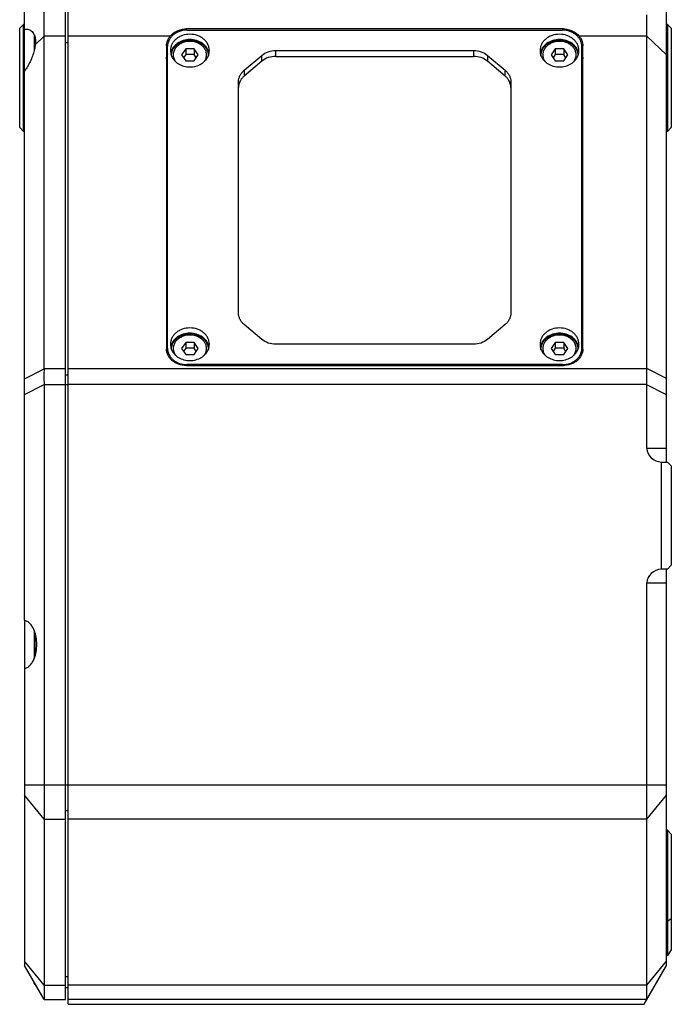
# Model space of a CAD drawing. Header units: millimetres. Extents: x 25 to 415, y 5 to 292.
# Tile 6 of 38: x 94 to 111, y 127 to 153. Entities that reach past the tile are written whole.
import ezdxf

# ---------------------------------------------------------------- set-up
doc = ezdxf.new("R2010")
doc.units = ezdxf.units.MM
doc.header["$LTSCALE"] = 23.1
doc.layers.add('00_COMPONENTS', color=7, linetype='CONTINUOUS')

msp = doc.modelspace()

# ---------------------------------------------------------------- linework, layer by layer
at = {"layer": '00_COMPONENTS', "color": 7}
for p, q in [((94.5117, 137.1404), (94.5117, 177.2074)), ((95.5617, 127.3949), (95.5617, 177.1699)), ((95.6367, 127.2699), (95.6367, 177.2074)), ((111.0117, 141.2074), (111.0117, 177.2074)), ((95.0117, 143.6087), (95.0117, 174.8061)), ((110.5117, 143.6117), (110.5117, 152.6988)), ((94.3867, 152.3574), (94.4867, 152.4574)), ((94.3867, 149.8074), (94.3867, 152.3574)), ((94.4867, 149.7074), (94.4867, 152.4574)), ((94.5117, 152.4574), (94.4867, 152.4574)), ((111.0367, 152.4574), (111.0117, 152.4574)), ((111.1367, 152.3574), (111.0367, 152.4574)), ((111.0367, 152.4574), (111.0367, 149.7074)), ((111.1367, 152.3574), (111.1367, 149.8074)), ((94.7617, 152.1884), (94.7617, 151.7897)), ((108.3617, 152.3411), (98.6617, 152.3411)), ((98.6867, 152.3082), (108.3367, 152.3082)), ((98.1617, 151.9098), (98.1617, 144.1102)), ((98.1867, 143.9794), (98.1867, 151.8888)), ((108.8367, 143.9794), (108.8367, 151.8888)), ((108.8617, 144.1102), (108.8617, 151.9098)), ((98.6534, 151.8323), (98.5452, 151.6751)), ((98.5452, 151.6751), (98.6534, 151.5178)), ((98.6534, 151.6826), (98.5967, 151.6002)), ((98.8699, 151.8323), (98.6534, 151.8323)), ((98.6534, 151.8323), (98.6534, 151.6826)), ((98.8699, 151.6826), (98.6534, 151.6826)), ((98.8699, 151.8323), (98.8699, 151.6826)), ((98.9782, 151.6751), (98.8699, 151.8323)), ((98.9266, 151.6002), (98.8699, 151.6826)), ((98.8699, 151.5178), (98.9782, 151.6751)), ((100.1581, 151.2778), (100.6152, 151.6612)), ((100.9688, 151.784), (106.0545, 151.784)), ((100.9688, 151.6342), (106.0545, 151.6342)), ((106.4081, 151.6612), (106.8652, 151.2778)), ((108.1534, 151.8323), (108.0452, 151.6751)), ((108.0452, 151.6751), (108.1534, 151.5178)), ((108.1534, 151.6826), (108.0967, 151.6002)), ((108.3699, 151.8323), (108.1534, 151.8323)), ((108.1534, 151.8323), (108.1534, 151.6826)), ((108.3699, 151.6826), (108.1534, 151.6826)), ((108.3699, 151.8323), (108.3699, 151.6826)), ((108.4782, 151.6751), (108.3699, 151.8323)), ((108.4266, 151.6002), (108.3699, 151.6826)), ((108.3699, 151.5178), (108.4782, 151.6751)), ((98.6534, 151.5178), (98.8699, 151.5178)), ((100.6152, 151.5114), (100.1581, 151.128)), ((106.8652, 151.128), (106.4081, 151.5114)), ((108.1534, 151.5178), (108.3699, 151.5178)), ((100.0117, 145.0387), (100.0117, 150.9813)), ((107.0117, 150.9813), (107.0117, 145.0387)), ((94.3867, 149.8074), (94.4867, 149.7074)), ((94.5117, 149.7074), (94.4867, 149.7074)), ((111.0367, 149.7074), (111.0117, 149.7074)), ((111.1367, 149.8074), (111.0367, 149.7074)), ((100.6152, 144.3588), (100.1581, 144.7422)), ((106.8652, 144.7422), (106.4081, 144.3588)), ((98.6534, 144.2843), (98.5452, 144.127)), ((98.8699, 144.2843), (98.6534, 144.2843)), ((98.6534, 144.2843), (98.6534, 144.1345)), ((98.9782, 144.127), (98.8699, 144.2843)), ((98.8699, 144.2843), (98.8699, 144.1345)), ((108.1534, 144.2843), (108.0452, 144.127)), ((108.3699, 144.2843), (108.1534, 144.2843)), ((108.1534, 144.2843), (108.1534, 144.1345)), ((108.4782, 144.127), (108.3699, 144.2843)), ((108.3699, 144.2843), (108.3699, 144.1345)), ((98.5452, 144.127), (98.6534, 143.9698)), ((98.6534, 144.1345), (98.5967, 144.0522)), ((98.8699, 144.1345), (98.6534, 144.1345)), ((98.9266, 144.0522), (98.8699, 144.1345)), ((98.8699, 143.9698), (98.9782, 144.127)), ((106.0545, 144.236), (100.9688, 144.236)), ((108.0452, 144.127), (108.1534, 143.9698)), ((108.1534, 144.1345), (108.0967, 144.0522)), ((108.3699, 144.1345), (108.1534, 144.1345)), ((108.4266, 144.0522), (108.3699, 144.1345)), ((108.3699, 143.9698), (108.4782, 144.127)), ((98.6534, 143.9698), (98.8699, 143.9698)), ((108.1534, 143.9698), (108.3699, 143.9698)), ((98.6617, 143.6908), (108.3617, 143.6908)), ((108.3367, 143.7118), (98.6867, 143.7118)), ((95.0117, 143.2002), (95.0117, 127.3949)), ((110.5117, 141.5574), (110.5117, 143.1929)), ((110.8867, 138.4565), (110.8867, 141.2082)), ((110.9523, 141.2074), (111.0367, 141.2074)), ((111.1367, 141.1074), (111.0367, 141.2074)), ((111.1367, 141.1074), (111.1367, 138.5574)), ((111.0367, 138.4574), (110.9523, 138.4574)), ((111.0117, 128.2699), (111.0117, 138.4574)), ((111.0367, 138.4574), (111.1367, 138.5574)), ((110.5117, 127.3949), (110.5117, 138.1074)), ((94.5117, 137.1395), (94.5117, 135.9044)), ((94.7617, 136.8776), (94.7617, 136.1622)), ((94.5117, 135.8994), (94.5117, 128.2699)), ((111.0367, 131.7422), (111.0117, 131.7422)), ((111.1367, 131.6422), (111.0367, 131.7422)), ((111.0367, 131.7422), (111.0367, 128.5287)), ((111.1367, 131.6422), (111.1367, 128.6701)), ((111.1367, 128.6701), (111.0367, 128.5287)), ((111.0367, 128.5287), (111.0117, 128.511)), ((95.0117, 127.3949), (94.5117, 128.2699)), ((110.4402, 127.2699), (111.0117, 128.2699)), ((94.7617, 127.8074), (94.7617, 127.8324)), ((94.7867, 127.7824), (94.7902, 127.7824)), ((95.6367, 127.6949), (95.5617, 127.6949)), ((95.0117, 127.3949), (95.5617, 127.3949)), ((110.5117, 127.3949), (95.6367, 127.3949)), ((95.6367, 127.2699), (110.4402, 127.2699))]:
    msp.add_line(p, q, dxfattribs=at)
at = {"layer": '00_COMPONENTS', "color": 4}
for p, q in [((94.7867, 151.9179), (94.7867, 152.1054)), ((95.0117, 152.1552), (94.79, 151.944)), ((95.5617, 152.1552), (95.0117, 152.1552)), ((98.2554, 152.1542), (95.6367, 152.1542)), ((98.6617, 152.3411), (98.6617, 152.3076)), ((108.3617, 152.3411), (108.3617, 152.3076)), ((110.5117, 152.1542), (108.768, 152.1542)), ((110.5117, 152.1542), (111.0117, 151.6776)), ((95.5617, 151.9919), (95.6367, 151.9919)), ((100.6152, 151.5114), (100.6152, 151.6612)), ((100.9688, 151.6342), (100.9688, 151.784)), ((106.0545, 151.784), (106.0545, 151.6342)), ((106.4081, 151.6612), (106.4081, 151.5114)), ((100.1581, 151.2778), (100.1581, 151.128)), ((106.8652, 151.128), (106.8652, 151.2778)), ((94.5117, 143.3481), (95.0117, 143.6073)), ((95.0117, 143.6087), (95.5617, 143.6087)), ((110.5116, 143.607), (95.6367, 143.607)), ((98.6867, 143.6908), (98.6867, 143.7118)), ((108.3367, 143.6908), (108.3367, 143.7118)), ((111.0117, 143.3525), (110.5117, 143.6117)), ((95.6367, 143.4453), (95.5617, 143.4453)), ((94.5117, 142.9428), (95.0117, 143.2019)), ((95.0117, 143.2002), (95.6367, 143.2002)), ((110.5116, 143.1985), (95.6367, 143.1985)), ((111.0117, 142.9337), (110.5117, 143.1929)), ((111.0117, 141.5574), (110.5117, 141.5574)), ((110.5117, 138.1074), (111.0117, 138.1074)), ((94.7867, 136.2349), (94.7867, 136.8048)), ((94.5117, 132.9143), (95.6367, 132.9143)), ((95.6367, 132.9127), (111.0117, 132.9127)), ((95.0117, 132.0304), (94.5117, 132.6491)), ((110.5117, 132.0288), (111.0117, 132.6475)), ((95.6367, 132.2426), (95.5617, 132.2426)), ((95.0117, 132.0304), (95.5617, 132.0304)), ((110.5117, 132.0288), (95.6367, 132.0288)), ((111.0117, 129.3949), (111.0367, 129.3949)), ((111.1367, 129.4656), (111.0367, 129.3949)), ((95.0117, 127.761), (94.5117, 128.3797)), ((110.5117, 127.761), (111.0117, 128.3797)), ((95.6367, 127.9731), (95.5617, 127.9731)), ((94.7867, 127.7824), (94.7867, 127.7886)), ((95.0117, 127.761), (95.5617, 127.761)), ((110.5117, 127.761), (95.6367, 127.761))]:
    msp.add_line(p, q, dxfattribs=at)
at = {"layer": '00_COMPONENTS', "color": 7}
for centre, radius, start, end in [((94.4956, 152.0733), 0.2898, 29.46005, 31.06506), ((94.4837, 152.0666), 0.3035, 24.81201, 29.44824), ((94.4677, 152.059), 0.3212, 23.76036, 24.85641), ((94.7867, 127.8074), 0.025, 180, 270)]:
    msp.add_arc(centre, radius, start, end, dxfattribs=at)
for centre, major_axis, ratio, start_param, end_param in [((94.5831, 143.2002), (0.2895, 0.7397), 0.4272084, -0.8314707, -0.8291841), ((108.7264, 143.4206), (1.7585, 0.4193), 0.7331571, -0.1766009, -0.1730824), ((94.5831, 143.2002), (0, 0.75), 0.5714286, -1.5707963, -1.5685097), ((108.7264, 143.4206), (-1.6365, 0.8483), 0.8408787, -2.7305349, -2.7270164), ((110.9148, 141.5574), (0.4031, 0), 0.8682431, -3.1415927, -1.6405925), ((110.9523, 141.5574), (0.9406, 0), 0.3721042, -1.6405925, -1.5707963), ((110.9148, 138.1074), (0.4031, 0), 0.8682431, 1.6405925, 3.1415927), ((110.9523, 138.1074), (0.9406, 0), 0.3721042, 1.5707963, 1.6405925)]:
    msp.add_ellipse(centre, major_axis=major_axis, ratio=ratio, start_param=start_param, end_param=end_param, dxfattribs=at)
for points, knots in [([(94.5117, 152.3252), (94.5161, 152.3264), (94.5338, 152.3305), (94.552, 152.3324), (94.5655, 152.3324)], [0, 0, 0, 0, 0.2553254, 1, 1, 1, 1]), ([(94.5655, 152.3324), (94.5823, 152.3324), (94.6165, 152.3279), (94.6653, 152.3069), (94.7096, 152.2716), (94.7333, 152.2403), (94.7439, 152.2228)], [0, 0, 0, 0, 0.2306843, 0.4668453, 0.7197911, 1, 1, 1, 1]), ([(94.7617, 152.1884), (94.7631, 152.1851), (94.7688, 152.1716), (94.7736, 152.1577), (94.7768, 152.147)], [0, 0, 0, 0, 0.2428818, 1, 1, 1, 1]), ([(94.7768, 152.147), (94.7811, 152.1322), (94.7965, 152.0657), (94.796, 151.9963), (94.79, 151.944)], [0, 0, 0, 0, 0.226836, 1, 1, 1, 1]), ([(98.1617, 151.9098), (98.1617, 151.9316), (98.1657, 151.9754), (98.1839, 152.0393), (98.2137, 152.0999), (98.2405, 152.1368), (98.2554, 152.1542)], [0, 0, 0, 0, 0.2443691, 0.4911613, 0.7425067, 1, 1, 1, 1]), ([(98.6867, 152.3082), (98.622, 152.3082), (98.5247, 152.2923), (98.4083, 152.2404), (98.332, 152.1883), (98.2692, 152.1245), (98.2222, 152.0514), (98.1932, 151.9718), (98.1867, 151.9163), (98.1867, 151.8888)], [0, 0, 0, 0, 0.2688285, 0.400109, 0.527577, 0.6507856, 0.7699237, 0.8858498, 1, 1, 1, 1]), ([(98.2554, 152.1542), (98.2791, 152.182), (98.3342, 152.2336), (98.4323, 152.2933), (98.5434, 152.3321), (98.6222, 152.3411), (98.6617, 152.3411)], [0, 0, 0, 0, 0.2385944, 0.4879972, 0.7429048, 1, 1, 1, 1]), ([(99.2617, 151.784), (99.2617, 151.8115), (99.2551, 151.867), (99.2261, 151.9466), (99.1791, 152.0196), (99.1163, 152.0834), (99.04, 152.1356), (98.9236, 152.1875), (98.7617, 152.214), (98.5998, 152.1875), (98.4833, 152.1356), (98.407, 152.0834), (98.3442, 152.0196), (98.2972, 151.9466), (98.2682, 151.867), (98.2617, 151.8115), (98.2617, 151.784)], [0, 0, 0, 0, 0.0570752, 0.1150382, 0.1746072, 0.2362115, 0.2999455, 0.3655858, 0.5, 0.6344142, 0.7000545, 0.7637885, 0.8253928, 0.8849618, 0.9429248, 1, 1, 1, 1]), ([(108.7617, 151.784), (108.7617, 151.8115), (108.7551, 151.867), (108.7261, 151.9466), (108.6791, 152.0196), (108.6163, 152.0834), (108.54, 152.1356), (108.4236, 152.1875), (108.2617, 152.214), (108.0998, 152.1875), (107.9833, 152.1356), (107.907, 152.0834), (107.8442, 152.0196), (107.7972, 151.9466), (107.7682, 151.867), (107.7617, 151.8115), (107.7617, 151.784)], [0, 0, 0, 0, 0.0570752, 0.1150382, 0.1746072, 0.2362115, 0.2999455, 0.3655858, 0.5, 0.6344142, 0.7000545, 0.7637885, 0.8253928, 0.8849618, 0.9429248, 1, 1, 1, 1]), ([(108.8367, 151.8888), (108.8367, 151.9163), (108.8301, 151.9718), (108.8011, 152.0514), (108.7541, 152.1245), (108.6913, 152.1883), (108.615, 152.2404), (108.4986, 152.2923), (108.4013, 152.3082), (108.3367, 152.3082)], [0, 0, 0, 0, 0.1141502, 0.2300763, 0.3492144, 0.472423, 0.599891, 0.7311715, 1, 1, 1, 1]), ([(108.3617, 152.3411), (108.4011, 152.3411), (108.4799, 152.3321), (108.5911, 152.2933), (108.6891, 152.2336), (108.7442, 152.182), (108.768, 152.1542)], [0, 0, 0, 0, 0.2570952, 0.5120028, 0.7614056, 1, 1, 1, 1]), ([(108.768, 152.1542), (108.7829, 152.1368), (108.8096, 152.0999), (108.8394, 152.0393), (108.8576, 151.9754), (108.8617, 151.9316), (108.8617, 151.9098)], [0, 0, 0, 0, 0.2574929, 0.5088383, 0.7556307, 1, 1, 1, 1]), ([(94.79, 151.944), (94.7885, 151.9313), (94.7816, 151.8795), (94.7712, 151.8281), (94.7617, 151.7897)], [0, 0, 0, 0, 0.2431644, 1, 1, 1, 1]), ([(99.255, 151.7159), (99.2502, 151.7403), (99.2353, 151.7888), (99.1984, 151.8564), (99.1481, 151.9174), (99.0642, 151.9882), (98.9345, 152.0505), (98.7617, 152.0757), (98.5888, 152.0505), (98.4591, 151.9882), (98.3752, 151.9174), (98.3249, 151.8564), (98.288, 151.7888), (98.2731, 151.7403), (98.2683, 151.7159)], [0, 0, 0, 0, 0.0571477, 0.1155714, 0.1756946, 0.2377076, 0.366588, 0.5, 0.633412, 0.7622924, 0.8243054, 0.8844286, 0.9428523, 1, 1, 1, 1]), ([(98.2867, 151.6528), (98.2872, 151.6795), (98.2945, 151.7333), (98.3234, 151.81), (98.3689, 151.8799), (98.429, 151.9405), (98.5011, 151.9896), (98.5827, 152.0259), (98.6705, 152.0481), (98.7312, 152.0531), (98.7617, 152.0531)], [0, 0, 0, 0, 0.1168458, 0.23499, 0.3554463, 0.4788868, 0.6055352, 0.7351281, 0.8669566, 1, 1, 1, 1]), ([(98.7617, 152.0531), (98.7921, 152.0531), (98.8528, 152.0481), (98.9406, 152.0259), (99.0221, 151.9897), (99.0943, 151.9405), (99.1544, 151.8799), (99.1999, 151.81), (99.2288, 151.7334), (99.2361, 151.6795), (99.2366, 151.6528)], [0, 0, 0, 0, 0.1330434, 0.2648716, 0.3944641, 0.5211123, 0.6445528, 0.7650093, 0.883154, 1, 1, 1, 1]), ([(108.755, 151.7159), (108.7502, 151.7403), (108.7353, 151.7888), (108.6984, 151.8564), (108.6481, 151.9174), (108.5642, 151.9882), (108.4345, 152.0505), (108.2617, 152.0757), (108.0888, 152.0505), (107.9591, 151.9882), (107.8752, 151.9174), (107.8249, 151.8564), (107.788, 151.7888), (107.7731, 151.7403), (107.7683, 151.7159)], [0, 0, 0, 0, 0.0571477, 0.1155714, 0.1756946, 0.2377076, 0.366588, 0.5, 0.633412, 0.7622924, 0.8243054, 0.8844286, 0.9428523, 1, 1, 1, 1]), ([(107.7867, 151.6528), (107.7872, 151.6795), (107.7945, 151.7333), (107.8234, 151.81), (107.8689, 151.8799), (107.929, 151.9405), (108.0011, 151.9896), (108.0827, 152.0259), (108.1705, 152.0481), (108.2312, 152.0531), (108.2617, 152.0531)], [0, 0, 0, 0, 0.1168458, 0.23499, 0.3554463, 0.4788868, 0.6055352, 0.7351281, 0.8669566, 1, 1, 1, 1]), ([(108.2617, 152.0531), (108.2921, 152.0531), (108.3528, 152.0481), (108.4406, 152.0259), (108.5221, 151.9897), (108.5943, 151.9405), (108.6544, 151.8799), (108.6999, 151.81), (108.7288, 151.7334), (108.7361, 151.6795), (108.7366, 151.6528)], [0, 0, 0, 0, 0.1330434, 0.2648716, 0.3944641, 0.5211123, 0.6445528, 0.7650093, 0.883154, 1, 1, 1, 1]), ([(94.7617, 151.7897), (94.7491, 151.7389), (94.7185, 151.6396), (94.6596, 151.4994), (94.5912, 151.3733), (94.5389, 151.2975), (94.5117, 151.2633)], [0, 0, 0, 0, 0.2678776, 0.5300986, 0.7764177, 1, 1, 1, 1]), ([(98.1866, 151.7002), (98.1784, 151.6794), (98.1659, 151.6363), (98.1617, 151.5916), (98.1617, 151.5694)], [0, 0, 0, 0, 0.5025618, 1, 1, 1, 1]), ([(98.1617, 151.5694), (98.1617, 151.5721), (98.1619, 151.5776), (98.1621, 151.5845), (98.1623, 151.5893), (98.1624, 151.592), (98.1627, 151.5948), (98.163, 151.5982), (98.1635, 151.6037), (98.164, 151.6084), (98.1643, 151.6126), (98.1647, 151.6153), (98.1655, 151.62), (98.1663, 151.6255), (98.1671, 151.6302), (98.1675, 151.633), (98.1678, 151.635), (98.1683, 151.637), (98.1689, 151.6397), (98.1699, 151.6444), (98.1711, 151.6498), (98.1721, 151.6546), (98.1728, 151.6573), (98.1739, 151.6613), (98.1753, 151.6659), (98.1768, 151.6713), (98.1778, 151.6746), (98.1785, 151.6773), (98.1792, 151.6793), (98.1799, 151.6814), (98.1814, 151.6856), (98.1836, 151.6918), (98.1856, 151.6974), (98.1866, 151.7002)], [0, 0, 0, 0, 0.0625, 0.125, 0.15625, 0.171875, 0.1875, 0.21875, 0.25, 0.3125, 0.328125, 0.34375, 0.375, 0.4375, 0.46875, 0.484375, 0.5, 0.515625, 0.53125, 0.5625, 0.625, 0.65625, 0.671875, 0.6875, 0.75, 0.78125, 0.8125, 0.828125, 0.84375, 0.859375, 0.875, 0.9375, 1, 1, 1, 1]), ([(98.2617, 151.784), (98.2617, 151.7617), (98.2659, 151.7169), (98.2786, 151.6737), (98.2868, 151.6528)], [0, 0, 0, 0, 0.4974234, 1, 1, 1, 1]), ([(98.2868, 151.6528), (98.295, 151.6318), (98.3156, 151.5907), (98.3715, 151.5151), (98.4671, 151.4367), (98.6073, 151.378), (98.7617, 151.3579), (98.9161, 151.3781), (99.0563, 151.4368), (99.1518, 151.5152), (99.2077, 151.5908), (99.2283, 151.6318), (99.2366, 151.6528)], [0, 0, 0, 0, 0.0575618, 0.116554, 0.2391077, 0.3677481, 0.5000045, 0.63226, 0.760898, 0.8834486, 0.9424394, 1, 1, 1, 1]), ([(99.2366, 151.6528), (99.2448, 151.6737), (99.2574, 151.7169), (99.2617, 151.7618), (99.2617, 151.784)], [0, 0, 0, 0, 0.5025743, 1, 1, 1, 1]), ([(100.6152, 151.6612), (100.6627, 151.701), (100.7765, 151.7634), (100.9041, 151.784), (100.9688, 151.784)], [0, 0, 0, 0, 0.4894178, 1, 1, 1, 1]), ([(100.9688, 151.6342), (100.9041, 151.6342), (100.7765, 151.6136), (100.6627, 151.5512), (100.6152, 151.5114)], [0, 0, 0, 0, 0.5105822, 1, 1, 1, 1]), ([(106.0545, 151.784), (106.1192, 151.784), (106.2468, 151.7634), (106.3606, 151.701), (106.4081, 151.6612)], [0, 0, 0, 0, 0.5105822, 1, 1, 1, 1]), ([(106.4081, 151.5114), (106.3606, 151.5512), (106.2468, 151.6136), (106.1192, 151.6342), (106.0545, 151.6342)], [0, 0, 0, 0, 0.4894178, 1, 1, 1, 1]), ([(107.7617, 151.784), (107.7617, 151.7617), (107.7659, 151.7169), (107.7786, 151.6737), (107.7868, 151.6528)], [0, 0, 0, 0, 0.4974234, 1, 1, 1, 1]), ([(107.7868, 151.6528), (107.795, 151.6318), (107.8156, 151.5907), (107.8715, 151.5151), (107.9671, 151.4367), (108.1073, 151.378), (108.2617, 151.3579), (108.4161, 151.3781), (108.5563, 151.4368), (108.6518, 151.5152), (108.7077, 151.5908), (108.7283, 151.6318), (108.7366, 151.6528)], [0, 0, 0, 0, 0.0575618, 0.116554, 0.2391077, 0.3677481, 0.5000045, 0.63226, 0.760898, 0.8834486, 0.9424394, 1, 1, 1, 1]), ([(108.7366, 151.6528), (108.7448, 151.6737), (108.7574, 151.7169), (108.7617, 151.7618), (108.7617, 151.784)], [0, 0, 0, 0, 0.5025743, 1, 1, 1, 1]), ([(108.8617, 151.5694), (108.8617, 151.5916), (108.8574, 151.6363), (108.8449, 151.6794), (108.8367, 151.7002)], [0, 0, 0, 0, 0.4974381, 1, 1, 1, 1]), ([(108.8367, 151.7002), (108.8377, 151.6975), (108.8395, 151.6923), (108.8419, 151.6857), (108.8435, 151.6811), (108.8444, 151.6785), (108.8452, 151.6758), (108.8462, 151.6725), (108.8477, 151.6671), (108.849, 151.6625), (108.8502, 151.6585), (108.8509, 151.6558), (108.8519, 151.6511), (108.8531, 151.6457), (108.8542, 151.641), (108.8548, 151.6383), (108.8553, 151.6362), (108.8556, 151.6342), (108.856, 151.6315), (108.8568, 151.6267), (108.8577, 151.6213), (108.8584, 151.6165), (108.8588, 151.6138), (108.8591, 151.6111), (108.8594, 151.6076), (108.8598, 151.6035), (108.8602, 151.5994), (108.8605, 151.596), (108.8608, 151.5933), (108.8609, 151.5912), (108.861, 151.589), (108.8612, 151.5846), (108.8614, 151.5781), (108.8616, 151.5723), (108.8617, 151.5694)], [0, 0, 0, 0, 0.0625, 0.125, 0.15625, 0.171875, 0.1875, 0.21875, 0.25, 0.3125, 0.328125, 0.34375, 0.375, 0.4375, 0.46875, 0.484375, 0.5, 0.515625, 0.53125, 0.5625, 0.625, 0.65625, 0.671875, 0.6875, 0.71875, 0.75, 0.78125, 0.8125, 0.828125, 0.84375, 0.859375, 0.875, 0.9375, 1, 1, 1, 1]), ([(100.0117, 150.9813), (100.0117, 151.0088), (100.0182, 151.0643), (100.0473, 151.1439), (100.0942, 151.2169), (100.1354, 151.2588), (100.1581, 151.2778)], [0, 0, 0, 0, 0.2416271, 0.4870134, 0.7391986, 1, 1, 1, 1]), ([(100.1581, 151.128), (100.1354, 151.109), (100.0942, 151.0672), (100.0473, 150.9941), (100.0182, 150.9145), (100.0117, 150.859), (100.0117, 150.8315)], [0, 0, 0, 0, 0.2608014, 0.5129866, 0.7583729, 1, 1, 1, 1]), ([(106.8652, 151.2778), (106.8879, 151.2588), (106.9292, 151.2169), (106.9761, 151.1439), (107.0051, 151.0643), (107.0117, 151.0088), (107.0117, 150.9813)], [0, 0, 0, 0, 0.2608014, 0.5129866, 0.7583729, 1, 1, 1, 1]), ([(107.0117, 150.8315), (107.0117, 150.859), (107.0051, 150.9145), (106.9761, 150.9941), (106.9292, 151.0672), (106.8879, 151.109), (106.8652, 151.128)], [0, 0, 0, 0, 0.2416271, 0.4870134, 0.7391986, 1, 1, 1, 1]), ([(100.1581, 144.7422), (100.1354, 144.7612), (100.0942, 144.803), (100.0473, 144.8761), (100.0182, 144.9557), (100.0117, 145.0112), (100.0117, 145.0387)], [0, 0, 0, 0, 0.2608014, 0.5129866, 0.7583729, 1, 1, 1, 1]), ([(107.0117, 145.0387), (107.0117, 145.0112), (107.0051, 144.9557), (106.9761, 144.8761), (106.9292, 144.803), (106.8879, 144.7612), (106.8652, 144.7422)], [0, 0, 0, 0, 0.2416271, 0.4870134, 0.7391986, 1, 1, 1, 1]), ([(99.2617, 144.236), (99.2617, 144.2634), (99.2551, 144.319), (99.2261, 144.3985), (99.1791, 144.4716), (99.1163, 144.5354), (99.04, 144.5876), (98.9236, 144.6394), (98.7617, 144.666), (98.5998, 144.6394), (98.4833, 144.5876), (98.407, 144.5354), (98.3442, 144.4716), (98.2972, 144.3985), (98.2682, 144.319), (98.2617, 144.2634), (98.2617, 144.236)], [0, 0, 0, 0, 0.0570752, 0.1150382, 0.1746072, 0.2362115, 0.2999455, 0.3655858, 0.5, 0.6344142, 0.7000545, 0.7637885, 0.8253928, 0.8849618, 0.9429248, 1, 1, 1, 1]), ([(99.255, 144.1679), (99.2502, 144.1923), (99.2353, 144.2408), (99.1984, 144.3084), (99.1481, 144.3693), (99.0642, 144.4402), (98.9345, 144.5024), (98.7617, 144.5276), (98.5888, 144.5024), (98.4591, 144.4402), (98.3752, 144.3693), (98.3249, 144.3084), (98.288, 144.2408), (98.2731, 144.1923), (98.2683, 144.1679)], [0, 0, 0, 0, 0.0571477, 0.1155714, 0.1756946, 0.2377076, 0.366588, 0.5, 0.633412, 0.7622924, 0.8243054, 0.8844286, 0.9428523, 1, 1, 1, 1]), ([(108.7617, 144.236), (108.7617, 144.2634), (108.7551, 144.319), (108.7261, 144.3985), (108.6791, 144.4716), (108.6163, 144.5354), (108.54, 144.5876), (108.4236, 144.6394), (108.2617, 144.666), (108.0998, 144.6394), (107.9833, 144.5876), (107.907, 144.5354), (107.8442, 144.4716), (107.7972, 144.3985), (107.7682, 144.319), (107.7617, 144.2634), (107.7617, 144.236)], [0, 0, 0, 0, 0.0570752, 0.1150382, 0.1746072, 0.2362115, 0.2999455, 0.3655858, 0.5, 0.6344142, 0.7000545, 0.7637885, 0.8253928, 0.8849618, 0.9429248, 1, 1, 1, 1]), ([(108.755, 144.1679), (108.7502, 144.1923), (108.7353, 144.2408), (108.6984, 144.3084), (108.6481, 144.3693), (108.5642, 144.4402), (108.4345, 144.5024), (108.2617, 144.5276), (108.0888, 144.5024), (107.9591, 144.4402), (107.8752, 144.3693), (107.8249, 144.3084), (107.788, 144.2408), (107.7731, 144.1923), (107.7683, 144.1679)], [0, 0, 0, 0, 0.0571477, 0.1155714, 0.1756946, 0.2377076, 0.366588, 0.5, 0.633412, 0.7622924, 0.8243054, 0.8844286, 0.9428523, 1, 1, 1, 1]), ([(98.2867, 144.1047), (98.2872, 144.1315), (98.2945, 144.1853), (98.3234, 144.2619), (98.3689, 144.3319), (98.429, 144.3924), (98.5011, 144.4416), (98.5827, 144.4779), (98.6705, 144.5001), (98.7312, 144.5051), (98.7617, 144.5051)], [0, 0, 0, 0, 0.1168458, 0.23499, 0.3554463, 0.4788868, 0.6055352, 0.7351281, 0.8669566, 1, 1, 1, 1]), ([(98.7617, 144.5051), (98.7921, 144.5051), (98.8528, 144.5001), (98.9406, 144.4779), (99.0221, 144.4416), (99.0943, 144.3924), (99.1544, 144.3319), (99.1999, 144.262), (99.2288, 144.1853), (99.2361, 144.1315), (99.2366, 144.1048)], [0, 0, 0, 0, 0.1330434, 0.2648716, 0.3944641, 0.5211123, 0.6445528, 0.7650093, 0.883154, 1, 1, 1, 1]), ([(100.9688, 144.236), (100.9041, 144.236), (100.7765, 144.2565), (100.6627, 144.319), (100.6152, 144.3588)], [0, 0, 0, 0, 0.5105822, 1, 1, 1, 1]), ([(106.4081, 144.3588), (106.3606, 144.319), (106.2468, 144.2565), (106.1192, 144.236), (106.0545, 144.236)], [0, 0, 0, 0, 0.4894178, 1, 1, 1, 1]), ([(107.7867, 144.1047), (107.7872, 144.1315), (107.7945, 144.1853), (107.8234, 144.2619), (107.8689, 144.3319), (107.929, 144.3924), (108.0011, 144.4416), (108.0827, 144.4779), (108.1705, 144.5001), (108.2312, 144.5051), (108.2617, 144.5051)], [0, 0, 0, 0, 0.1168458, 0.23499, 0.3554463, 0.4788868, 0.6055352, 0.7351281, 0.8669566, 1, 1, 1, 1]), ([(108.2617, 144.5051), (108.2921, 144.5051), (108.3528, 144.5001), (108.4406, 144.4779), (108.5221, 144.4416), (108.5943, 144.3924), (108.6544, 144.3319), (108.6999, 144.262), (108.7288, 144.1853), (108.7361, 144.1315), (108.7366, 144.1048)], [0, 0, 0, 0, 0.1330434, 0.2648716, 0.3944641, 0.5211123, 0.6445528, 0.7650093, 0.883154, 1, 1, 1, 1]), ([(98.6617, 143.6908), (98.597, 143.6908), (98.4997, 143.7067), (98.3833, 143.7586), (98.307, 143.8107), (98.2442, 143.8745), (98.1972, 143.9476), (98.1682, 144.0272), (98.1617, 144.0827), (98.1617, 144.1102)], [0, 0, 0, 0, 0.2688285, 0.4001092, 0.5275773, 0.6507856, 0.7699237, 0.8858499, 1, 1, 1, 1]), ([(98.1867, 144.1311), (98.1867, 144.1037), (98.1932, 144.0481), (98.2222, 143.9686), (98.2692, 143.8955), (98.332, 143.8317), (98.4083, 143.7795), (98.5247, 143.7277), (98.622, 143.7118), (98.6867, 143.7118)], [0, 0, 0, 0, 0.1141502, 0.2300763, 0.3492144, 0.472423, 0.599891, 0.7311715, 1, 1, 1, 1]), ([(98.2617, 144.236), (98.2617, 144.2137), (98.2659, 144.1689), (98.2786, 144.1256), (98.2868, 144.1047)], [0, 0, 0, 0, 0.4974234, 1, 1, 1, 1]), ([(98.2868, 144.1047), (98.295, 144.0837), (98.3156, 144.0427), (98.3715, 143.9671), (98.4671, 143.8887), (98.6073, 143.83), (98.7617, 143.8098), (98.9161, 143.83), (99.0563, 143.8887), (99.1518, 143.9672), (99.2077, 144.0427), (99.2283, 144.0838), (99.2366, 144.1048)], [0, 0, 0, 0, 0.0575618, 0.116554, 0.2391077, 0.3677481, 0.5000045, 0.63226, 0.760898, 0.8834486, 0.9424394, 1, 1, 1, 1]), ([(99.2366, 144.1048), (99.2448, 144.1257), (99.2574, 144.1689), (99.2617, 144.2137), (99.2617, 144.236)], [0, 0, 0, 0, 0.5025743, 1, 1, 1, 1]), ([(107.7617, 144.236), (107.7617, 144.2137), (107.7659, 144.1689), (107.7786, 144.1256), (107.7868, 144.1047)], [0, 0, 0, 0, 0.4974234, 1, 1, 1, 1]), ([(107.7868, 144.1047), (107.795, 144.0837), (107.8156, 144.0427), (107.8715, 143.9671), (107.9671, 143.8887), (108.1073, 143.83), (108.2617, 143.8098), (108.4161, 143.83), (108.5563, 143.8887), (108.6518, 143.9672), (108.7077, 144.0427), (108.7283, 144.0838), (108.7366, 144.1048)], [0, 0, 0, 0, 0.0575618, 0.116554, 0.2391077, 0.3677481, 0.5000045, 0.63226, 0.760898, 0.8834486, 0.9424394, 1, 1, 1, 1]), ([(108.3367, 143.7118), (108.4013, 143.7118), (108.4986, 143.7277), (108.615, 143.7795), (108.6913, 143.8317), (108.7541, 143.8955), (108.8011, 143.9686), (108.8301, 144.0481), (108.8367, 144.1037), (108.8367, 144.1311)], [0, 0, 0, 0, 0.2688285, 0.400109, 0.527577, 0.6507856, 0.7699237, 0.8858498, 1, 1, 1, 1]), ([(108.8617, 144.1102), (108.8617, 144.0827), (108.8551, 144.0272), (108.8261, 143.9476), (108.7791, 143.8745), (108.7163, 143.8107), (108.64, 143.7586), (108.5236, 143.7067), (108.4263, 143.6908), (108.3617, 143.6908)], [0, 0, 0, 0, 0.1141501, 0.2300763, 0.3492146, 0.4724233, 0.5998911, 0.7311715, 1, 1, 1, 1]), ([(108.7366, 144.1048), (108.7448, 144.1257), (108.7574, 144.1689), (108.7617, 144.2137), (108.7617, 144.236)], [0, 0, 0, 0, 0.5025743, 1, 1, 1, 1]), ([(95.0117, 143.6073), (95.0116, 143.5426), (95.0109, 143.4075), (95.0116, 143.2724), (95.0117, 143.2019)], [0, 0, 0, 0, 0.4786985, 1, 1, 1, 1]), ([(110.5116, 143.1985), (110.5114, 143.2695), (110.5116, 143.4056), (110.5113, 143.5418), (110.5116, 143.607)], [0, 0, 0, 0, 0.5214744, 1, 1, 1, 1]), ([(94.7617, 136.8776), (94.7475, 136.9131), (94.716, 136.9775), (94.6555, 137.058), (94.5876, 137.1141), (94.5365, 137.1351), (94.5117, 137.1404)], [0, 0, 0, 0, 0.3046858, 0.5689637, 0.7973495, 1, 1, 1, 1]), ([(94.7617, 136.1622), (94.7832, 136.2162), (94.8155, 136.3345), (94.8314, 136.5199), (94.8155, 136.7053), (94.7832, 136.8236), (94.7617, 136.8776)], [0, 0, 0, 0, 0.23884, 0.5, 0.76116, 1, 1, 1, 1]), ([(94.5117, 135.8994), (94.5365, 135.9047), (94.5876, 135.9256), (94.6555, 135.9817), (94.716, 136.0622), (94.7475, 136.1267), (94.7617, 136.1622)], [0, 0, 0, 0, 0.2026505, 0.4310363, 0.6953142, 1, 1, 1, 1])]:
    msp.add_open_spline(points, degree=3, knots=knots, dxfattribs=at)
at = {"layer": '00_COMPONENTS', "color": 4}
for points, knots in [([(98.3967, 151.4974), (98.3787, 151.5235), (98.3499, 151.5805), (98.3347, 151.6744), (98.3495, 151.7684), (98.393, 151.8555), (98.4614, 151.9295), (98.5498, 151.9858), (98.6521, 152.021), (98.725, 152.029), (98.7617, 152.029)], [0, 0, 0, 0, 0.1195285, 0.2359192, 0.3522865, 0.4717527, 0.5964242, 0.7268558, 0.8620799, 1, 1, 1, 1]), ([(98.7617, 152.029), (98.7983, 152.029), (98.8712, 152.021), (98.9735, 151.9858), (99.0619, 151.9295), (99.1304, 151.8555), (99.1738, 151.7684), (99.1886, 151.6744), (99.1734, 151.5805), (99.1447, 151.5235), (99.1266, 151.4974)], [0, 0, 0, 0, 0.1379201, 0.2731442, 0.4035758, 0.5282473, 0.6477135, 0.7640808, 0.8804715, 1, 1, 1, 1]), ([(107.8967, 151.4974), (107.8787, 151.5235), (107.8499, 151.5805), (107.8347, 151.6744), (107.8495, 151.7684), (107.893, 151.8555), (107.9614, 151.9295), (108.0498, 151.9858), (108.1521, 152.021), (108.225, 152.029), (108.2617, 152.029)], [0, 0, 0, 0, 0.1195285, 0.2359192, 0.3522865, 0.4717527, 0.5964242, 0.7268558, 0.8620799, 1, 1, 1, 1]), ([(108.2617, 152.029), (108.2983, 152.029), (108.3712, 152.021), (108.4735, 151.9858), (108.5619, 151.9295), (108.6304, 151.8555), (108.6738, 151.7684), (108.6886, 151.6744), (108.6734, 151.5805), (108.6447, 151.5235), (108.6266, 151.4974)], [0, 0, 0, 0, 0.1379201, 0.2731442, 0.4035758, 0.5282473, 0.6477135, 0.7640808, 0.8804715, 1, 1, 1, 1]), ([(98.3967, 143.9493), (98.3787, 143.9755), (98.3499, 144.0324), (98.3347, 144.1264), (98.3495, 144.2204), (98.393, 144.3074), (98.4614, 144.3814), (98.5498, 144.4378), (98.6521, 144.473), (98.725, 144.4809), (98.7617, 144.4809)], [0, 0, 0, 0, 0.1195285, 0.2359192, 0.3522865, 0.4717527, 0.5964242, 0.7268558, 0.8620799, 1, 1, 1, 1]), ([(98.7617, 144.4809), (98.7983, 144.4809), (98.8712, 144.473), (98.9735, 144.4378), (99.0619, 144.3814), (99.1304, 144.3074), (99.1738, 144.2204), (99.1886, 144.1264), (99.1734, 144.0324), (99.1447, 143.9755), (99.1266, 143.9493)], [0, 0, 0, 0, 0.1379201, 0.2731442, 0.4035758, 0.5282473, 0.6477135, 0.7640808, 0.8804715, 1, 1, 1, 1]), ([(107.8967, 143.9493), (107.8787, 143.9755), (107.8499, 144.0324), (107.8347, 144.1264), (107.8495, 144.2204), (107.893, 144.3074), (107.9614, 144.3814), (108.0498, 144.4378), (108.1521, 144.473), (108.225, 144.4809), (108.2617, 144.4809)], [0, 0, 0, 0, 0.1195285, 0.2359192, 0.3522865, 0.4717527, 0.5964242, 0.7268558, 0.8620799, 1, 1, 1, 1]), ([(108.2617, 144.4809), (108.2983, 144.4809), (108.3712, 144.473), (108.4735, 144.4378), (108.5619, 144.3814), (108.6304, 144.3074), (108.6738, 144.2204), (108.6886, 144.1264), (108.6734, 144.0324), (108.6447, 143.9755), (108.6266, 143.9493)], [0, 0, 0, 0, 0.1379201, 0.2731442, 0.4035758, 0.5282473, 0.6477135, 0.7640808, 0.8804715, 1, 1, 1, 1])]:
    msp.add_open_spline(points, degree=3, knots=knots, dxfattribs=at)

doc.saveas('drawing.dxf')
